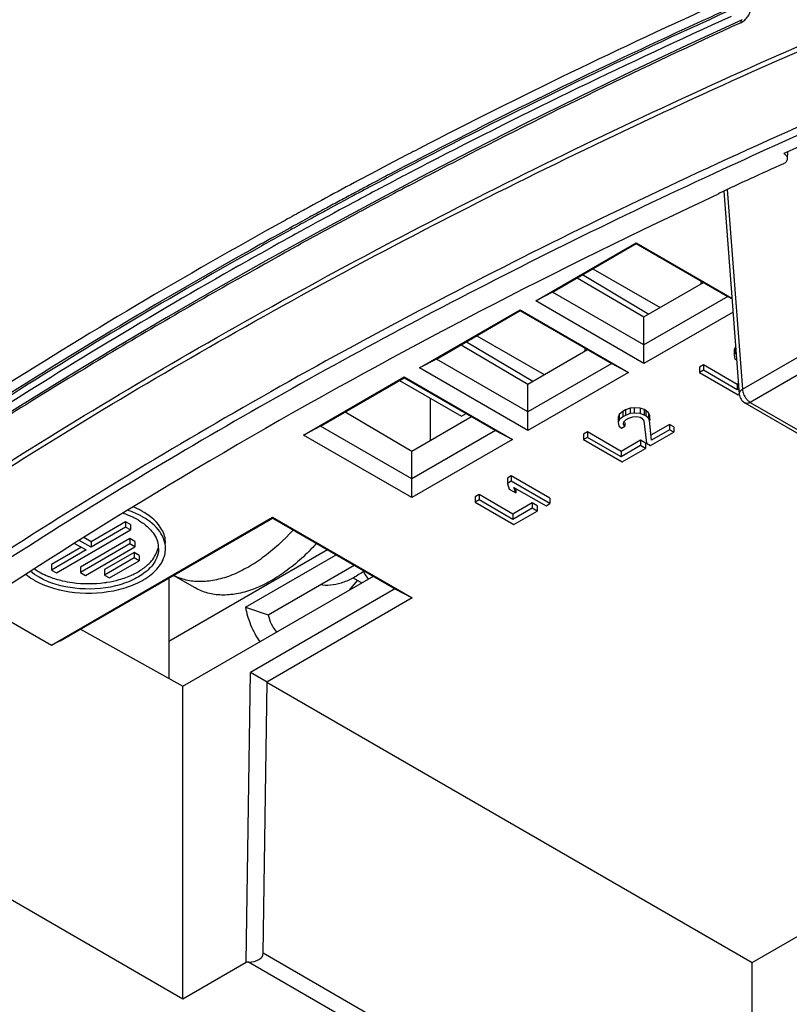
# Model space of a CAD drawing. Header units: millimetres. Extents: x 0 to 841, y 0 to 594.
# Tile 75 of 127: x 692 to 709, y 167 to 190. Entities that reach past the tile are written whole.
import ezdxf

# ---------------------------------------------------------------- set-up
doc = ezdxf.new("R2010")
doc.units = ezdxf.units.MM
doc.header["$LTSCALE"] = 46.255
doc.layers.get('0').update_dxf_attribs({"linetype": 'CONTINUOUS'})
for name, color, linetype in [('CHAMFERS', 7, 'CONTINUOUS'), ('DATUM_AXIS', 7, 'CONTINUOUS'), ('DRAFTS', 7, 'CONTINUOUS'), ('ECAD_132B5706', 7, 'CONTINUOUS'), ('ROUNDS', 7, 'CONTINUOUS')]:
    doc.layers.add(name, color=color, linetype=linetype)

msp = doc.modelspace()

# ---------------------------------------------------------------- linework, layer by layer
at = {"color": 7, "linetype": 'CONTINUOUS'}
for p, q in [((708.044, 181.9941), (708.0226, 181.9383)), ((708.0226, 181.9383), (708.0389, 181.8609)), ((708.0642, 182.011), (708.044, 181.9941)), ((708.0389, 181.8609), (708.0603, 181.8426)), ((707.318, 181.5967), (707.2297, 181.5456)), ((707.2297, 181.5456), (708.1135, 181.0353)), ((708.0891, 181.1515), (707.318, 181.5967)), ((708.1295, 181.1749), (708.0891, 181.1515)), ((708.1135, 181.0353), (708.1389, 181.05)), ((701.0814, 179.997), (701.0814, 180.9557)), ((705.4766, 180.5335), (705.3923, 180.4631)), ((705.5355, 180.5676), (705.4766, 180.5335)), ((705.6427, 180.6077), (705.5355, 180.5676)), ((705.6148, 180.5048), (705.7073, 180.5364)), ((705.7393, 180.62), (705.6427, 180.6077)), ((705.7073, 180.5364), (705.7891, 180.5402)), ((705.8734, 180.6106), (705.7393, 180.62)), ((705.7891, 180.5402), (705.875, 180.5247)), ((705.9634, 180.5757), (705.8734, 180.6106)), ((705.875, 180.5247), (705.9126, 180.5029)), ((706.001, 180.554), (705.9634, 180.5757)), ((706.0615, 180.502), (706.001, 180.554)), ((705.3923, 180.4631), (705.371, 180.4074)), ((705.371, 180.4074), (705.3873, 180.33)), ((705.3873, 180.33), (705.4478, 180.278)), ((705.4478, 180.278), (705.5214, 180.3205)), ((705.4945, 180.3701), (705.5011, 180.4174)), ((705.5214, 180.3205), (705.4945, 180.3701)), ((705.5011, 180.4174), (705.5559, 180.4707)), ((705.5559, 180.4707), (705.6148, 180.5048)), ((705.9126, 180.5029), (705.9584, 180.4425)), ((705.9584, 180.4425), (706.016, 179.9329)), ((706.0884, 180.4525), (706.0615, 180.502)), ((706.1339, 180.001), (706.0884, 180.4525)), ((706.1101, 179.8786), (706.6404, 180.1848)), ((706.5464, 180.2391), (706.1339, 180.001)), ((706.6404, 180.1848), (706.5464, 180.2391)), ((704.6664, 180.0657), (704.578, 180.0147)), ((704.578, 180.0147), (705.4619, 179.5044)), ((705.4374, 179.6206), (704.6664, 180.0657)), ((705.8794, 179.8757), (705.4374, 179.6206)), ((705.9922, 179.8106), (705.8794, 179.8757)), ((706.016, 179.9329), (706.1101, 179.8786)), ((705.4619, 179.5044), (705.9922, 179.8106)), ((702.9281, 179.0621), (702.8397, 179.0111)), ((702.8397, 179.0111), (702.883, 178.8841)), ((703.812, 178.5518), (702.9281, 179.0621)), ((702.883, 178.8841), (703.0334, 178.7972)), ((702.9902, 178.9242), (703.7236, 178.5008)), ((703.0334, 178.7972), (702.9902, 178.9242)), ((702.1915, 178.6369), (702.1031, 178.5858)), ((702.1031, 178.5858), (702.987, 178.0755)), ((702.9626, 178.1917), (702.1915, 178.6369)), ((703.7236, 178.5008), (703.812, 178.5518)), ((703.4045, 178.4469), (702.9626, 178.1917)), ((702.987, 178.0755), (703.5173, 178.3817)), ((703.5173, 178.3817), (703.4045, 178.4469)), ((697.3762, 176.0118), (699.34, 177.1456)), ((695.7074, 176.6285), (695.211, 176.9151)), ((695.4245, 174.3816), (699.776, 176.8939)), ((699.3151, 176.855), (699.5118, 176.7414)), ((696.8566, 176.1893), (697.3762, 176.0118)), ((693.0814, 175.6856), (695.4245, 174.3816)), ((695.4245, 167.2493), (695.4245, 174.3816))]:
    msp.add_line(p, q, dxfattribs=at)
at = {"color": 9, "linetype": 'CONTINUOUS'}
msp.add_line((698.7318, 177.4967), (695.1063, 175.4036), dxfattribs=at)
at = {"color": 3, "linetype": 'CONTINUOUS'}
msp.add_line((696.8566, 176.1893), (698.9265, 177.3844), dxfattribs=at)
msp.add_arc((701.4401, 178.0397), 2.1565, 207.7928, 214.26368, dxfattribs=at)
at = {"color": 7, "linetype": 'CONTINUOUS'}
for points, knots in [([(697.9444, 177.9479), (697.7311, 177.7137), (697.3885, 177.3977), (696.8862, 177.0743), (696.5205, 176.9015), (696.1625, 176.7953), (695.8193, 176.7588), (695.4984, 176.7942), (695.3025, 176.8673), (695.2134, 176.9146)], [0, 0, 0, 0, 0.3045463, 0.4439996, 0.5732822, 0.6921766, 0.8014416, 0.9030063, 1, 1, 1, 1]), ([(698.4747, 177.6417), (698.258, 177.4037), (697.9094, 177.0831), (697.398, 176.7575), (697.0263, 176.5856), (696.663, 176.4828), (696.3155, 176.4525), (695.9919, 176.4967), (695.796, 176.5773), (695.7074, 176.6285)], [0, 0, 0, 0, 0.3054652, 0.4450493, 0.5742146, 0.6927906, 0.8016545, 0.9029321, 1, 1, 1, 1]), ([(699.5492, 177.0022), (699.4677, 176.9432), (699.3041, 176.8402), (699.0494, 176.7319), (698.8028, 176.68), (698.6423, 176.6856), (698.5681, 176.6993)], [0, 0, 0, 0, 0.287024, 0.548639, 0.7850016, 1, 1, 1, 1]), ([(697.3762, 176.0118), (697.3876, 175.9406), (697.4355, 175.7991), (697.5167, 175.6744), (697.566, 175.6179)], [0, 0, 0, 0, 0.4902339, 1, 1, 1, 1])]:
    msp.add_open_spline(points, degree=3, knots=knots, dxfattribs=at)
at = {"color": 3, "linetype": 'CONTINUOUS'}
msp.add_open_spline([(696.8566, 176.1893), (696.8787, 176.0513), (696.962, 175.7732), (697.0998, 175.5187), (697.1829, 175.3967)], degree=3, knots=[0, 0, 0, 0, 0.4864918, 1, 1, 1, 1], dxfattribs=at)
at = {"layer": 'CHAMFERS', "color": 7, "linetype": 'CONTINUOUS'}
for p, q in [((703.4855, 183.1807), (705.7836, 184.5075)), ((703.8699, 183.384), (705.7836, 184.4889)), ((705.7836, 184.5075), (707.9716, 183.2442)), ((705.7836, 184.4889), (707.8741, 183.282)), ((704.5556, 183.7799), (706.0694, 182.8768)), ((703.8699, 183.384), (703.4855, 183.1807)), ((705.9604, 182.1771), (703.8699, 183.384)), ((707.8741, 183.282), (705.9604, 182.1771)), ((707.8741, 183.282), (707.9727, 183.2298)), ((705.9604, 181.7518), (703.4855, 183.1807)), ((700.8339, 181.6498), (703.132, 182.9766)), ((701.2182, 181.8531), (703.132, 182.958)), ((703.132, 182.9766), (705.6068, 181.5477)), ((703.132, 182.958), (705.2225, 181.751)), ((707.9958, 182.927), (705.9604, 181.7518)), ((705.9604, 181.7518), (705.9604, 182.8139)), ((701.904, 182.249), (703.4177, 181.3459)), ((701.2182, 181.8531), (700.8339, 181.6498)), ((703.3088, 180.2209), (700.8339, 181.6498)), ((703.3088, 180.6461), (701.2182, 181.8531)), ((705.2225, 181.751), (703.3088, 180.6461)), ((705.2225, 181.751), (705.6068, 181.5477)), ((698.1822, 180.1188), (700.4803, 181.4456)), ((698.5666, 180.3222), (700.4803, 181.4271)), ((700.4803, 181.4456), (702.9552, 180.0168)), ((700.4803, 181.4271), (702.5708, 180.2201)), ((705.6068, 181.5477), (703.3088, 180.2209)), ((703.3088, 180.2209), (703.3088, 181.283)), ((698.5666, 180.3222), (698.1822, 180.1188)), ((700.6571, 179.1152), (698.5666, 180.3222)), ((700.6571, 178.69), (698.1822, 180.1188)), ((702.5708, 180.2201), (700.6571, 179.1152)), ((702.5708, 180.2201), (702.9552, 180.0168)), ((702.9552, 180.0168), (700.6571, 178.69)), ((700.6571, 178.69), (700.6571, 179.7521)), ((692.4193, 175.3219), (697.4751, 178.2409)), ((692.6176, 175.4178), (697.4751, 178.2223)), ((697.4751, 178.2409), (700.6666, 176.3983)), ((697.4751, 178.2223), (700.282, 176.6018)), ((700.2808, 176.6131), (696.9673, 174.7001)), ((700.282, 176.6018), (700.6666, 176.3983)), ((700.6666, 176.3983), (697.3432, 174.4795)), ((692.6176, 175.4178), (692.4193, 175.3219)), ((696.8714, 168.0846), (696.9673, 174.7001)), ((697.3496, 174.4758), (696.9673, 174.7001)), ((697.3432, 174.4795), (708.4353, 168.0755)), ((695.4245, 167.2493), (696.8714, 168.0846))]:
    msp.add_line(p, q, dxfattribs=at)
at = {"layer": 'DATUM_AXIS', "color": 7, "linetype": 'CONTINUOUS'}
for p, q in [((692.5324, 176.9712), (694.2295, 177.951)), ((694.1164, 178.0163), (693.3244, 177.5591)), ((694.2295, 177.951), (694.1164, 178.0163)), ((692.9492, 177.6451), (693.2113, 177.4938)), ((693.3244, 177.5591), (693.0577, 177.7131)), ((694.2154, 177.6326), (693.084, 176.9794)), ((694.3285, 177.5673), (694.2154, 177.6326)), ((693.2113, 177.4938), (692.4193, 177.0365)), ((693.1971, 176.9141), (694.3285, 177.5673)), ((694.3144, 177.3142), (693.6355, 176.9222)), ((693.7487, 176.8569), (694.4275, 177.2488)), ((694.4275, 177.2488), (694.3144, 177.3142)), ((692.4193, 177.0365), (692.5324, 176.9712)), ((693.084, 176.9794), (693.1971, 176.9141)), ((693.6355, 176.9222), (693.7487, 176.8569))]:
    msp.add_line(p, q, dxfattribs=at)
for centre, radius, start, end in [((693.4214, 176.3891), 2.0423, 68.07159, 72.10642), ((693.4757, 176.5266), 1.8945, 66.64095, 68.04118), ((693.522, 176.6327), 1.7787, 64.00518, 66.65483), ((693.5743, 176.7408), 1.6586, 62.47346, 63.99265), ((693.6265, 176.8402), 1.5463, 60.01837, 62.48487), ((694.3309, 177.5267), 0.5369, 0.03795, 8.59618), ((692.8242, 178.1953), 1.6019, 238.7608, 240.0031), ((692.8527, 178.2446), 1.6589, 240.00364, 241.09837)]:
    msp.add_arc(centre, radius, start, end, dxfattribs=at)
for points, knots in [([(694.5123, 178.245), (694.4858, 178.2603), (694.3728, 178.3213), (694.2535, 178.3704), (694.161, 178.4019)], [0, 0, 0, 0, 0.2390609, 1, 1, 1, 1]), ([(694.3992, 178.1796), (694.5185, 178.1108), (694.7237, 177.9559), (694.8447, 177.7196), (694.8617, 177.607)], [0, 0, 0, 0, 0.5473416, 1, 1, 1, 1]), ([(695.0278, 177.5271), (695.0277, 177.6641), (694.9077, 177.9697), (694.6578, 178.161), (694.5123, 178.245)], [0, 0, 0, 0, 0.4491932, 1, 1, 1, 1]), ([(692.0509, 176.7923), (692.3254, 176.6408), (692.973, 176.4728), (693.7895, 176.5202), (694.3857, 176.7234), (694.7333, 176.9385), (694.9683, 177.2091), (695.0278, 177.4266), (695.0278, 177.5271)], [0, 0, 0, 0, 0.2715708, 0.5626849, 0.696303, 0.8135006, 0.9129257, 1, 1, 1, 1]), ([(694.8678, 177.5271), (694.8678, 177.4348), (694.8125, 177.235), (694.5949, 176.9873), (694.2737, 176.7913), (693.7242, 176.6082), (692.9759, 176.5701), (692.3841, 176.7303), (692.1365, 176.8732)], [0, 0, 0, 0, 0.0871406, 0.186836, 0.3045029, 0.4386377, 0.7300827, 1, 1, 1, 1])]:
    msp.add_open_spline(points, degree=3, knots=knots, dxfattribs=at)
for points in [[(691.8328, 176.9383), (691.8835, 176.897), (691.9375, 176.8595), (691.9934, 176.8256)], [(692.1365, 176.8732), (692.0682, 176.9127), (692.0027, 176.9577), (691.9427, 177.0089)]]:
    msp.add_open_spline(points, degree=3, dxfattribs=at)
at = {"layer": 'DRAFTS', "color": 7, "linetype": 'CONTINUOUS'}
for p, q in [((707.6731, 185.6236), (707.6598, 185.6318)), ((707.6756, 185.6391), (707.6731, 185.6236)), ((704.4359, 183.7108), (705.9604, 182.8139)), ((705.9604, 182.8139), (707.3226, 183.6004)), ((701.7842, 182.1799), (703.3088, 181.283)), ((708.044, 182.1165), (708.0226, 182.0608)), ((708.044, 182.1165), (708.044, 181.9941)), ((703.3088, 181.283), (704.671, 182.0695)), ((708.0226, 182.0608), (708.0226, 181.9383)), ((707.318, 181.7192), (707.2297, 181.6681)), ((707.2297, 181.6681), (707.2297, 181.5456)), ((708.0891, 181.274), (707.318, 181.7192)), ((707.318, 181.7192), (707.318, 181.5967)), ((708.1206, 181.2922), (708.0891, 181.274)), ((708.0891, 181.274), (708.0891, 181.1515)), ((699.1326, 180.6489), (700.6571, 179.7521)), ((700.6571, 179.7521), (702.0193, 180.5385)), ((705.3923, 180.5856), (705.371, 180.5299)), ((705.371, 180.5299), (705.371, 180.4074)), ((705.4766, 180.656), (705.3923, 180.5856)), ((705.3923, 180.5856), (705.3923, 180.4631)), ((705.5355, 180.69), (705.4766, 180.656)), ((705.4766, 180.656), (705.4766, 180.5335)), ((705.6427, 180.7302), (705.5355, 180.69)), ((705.5355, 180.69), (705.5355, 180.5676)), ((705.7393, 180.7425), (705.6427, 180.7302)), ((705.6427, 180.7302), (705.6427, 180.6077)), ((705.8734, 180.7331), (705.7393, 180.7425)), ((705.7393, 180.7425), (705.7393, 180.62)), ((705.9634, 180.6982), (705.8734, 180.7331)), ((705.8734, 180.7331), (705.8734, 180.6106)), ((706.001, 180.6765), (705.9634, 180.6982)), ((705.9634, 180.6982), (705.9634, 180.5757)), ((706.0615, 180.6245), (706.001, 180.6765)), ((706.001, 180.6765), (706.001, 180.554)), ((706.0884, 180.5749), (706.0615, 180.6245)), ((706.0615, 180.6245), (706.0615, 180.502)), ((706.1003, 180.4568), (706.0884, 180.5749)), ((706.0884, 180.5749), (706.0884, 180.4525)), ((705.5214, 180.4074), (705.5214, 180.3205)), ((706.5464, 180.3616), (706.1339, 180.1234)), ((706.6404, 180.3073), (706.5464, 180.3616)), ((706.5464, 180.3616), (706.5464, 180.2391)), ((706.6404, 180.3073), (706.6404, 180.1848)), ((704.6664, 180.1882), (704.578, 180.1372)), ((704.578, 180.1372), (704.578, 180.0147)), ((705.4374, 179.7431), (704.6664, 180.1882)), ((704.6664, 180.1882), (704.6664, 180.0657)), ((705.8794, 179.9982), (705.4374, 179.7431)), ((705.9922, 179.9331), (705.8794, 179.9982)), ((705.8794, 179.9982), (705.8794, 179.8757)), ((705.9922, 179.9331), (705.9922, 179.8106)), ((705.4374, 179.7431), (705.4374, 179.6206)), ((702.9281, 179.1846), (702.8397, 179.1336)), ((703.812, 178.6743), (702.9281, 179.1846)), ((702.9281, 179.1846), (702.9281, 179.0621)), ((702.8397, 179.1336), (702.8397, 179.0111)), ((702.1915, 178.7594), (702.1031, 178.7083)), ((702.9626, 178.3142), (702.1915, 178.7594)), ((702.1915, 178.7594), (702.1915, 178.6369)), ((703.0334, 178.8841), (703.0334, 178.7972)), ((702.1031, 178.7083), (702.1031, 178.5858)), ((703.4045, 178.5693), (702.9626, 178.3142)), ((703.5173, 178.5042), (703.4045, 178.5693)), ((703.4045, 178.5693), (703.4045, 178.4469)), ((703.5173, 178.5042), (703.5173, 178.3817)), ((703.812, 178.6743), (703.812, 178.5518)), ((702.9626, 178.3142), (702.9626, 178.1917)), ((694.1164, 178.1388), (693.3244, 177.6816)), ((694.2295, 178.0735), (694.1164, 178.1388)), ((694.1164, 178.1388), (694.1164, 178.0163)), ((694.2295, 178.0735), (694.2295, 177.951)), ((694.2154, 177.7551), (693.084, 177.1019)), ((693.3244, 177.6816), (693.1593, 177.7769)), ((693.3244, 177.6816), (693.3244, 177.5591)), ((694.3285, 177.6897), (694.2154, 177.7551)), ((694.2154, 177.7551), (694.2154, 177.6326)), ((694.3285, 177.6897), (694.3285, 177.5673)), ((693.1052, 177.555), (692.4193, 177.159)), ((694.3144, 177.4366), (693.6355, 177.0447)), ((694.4275, 177.3713), (694.3144, 177.4366)), ((694.3144, 177.4366), (694.3144, 177.3142)), ((694.4275, 177.3713), (694.4275, 177.2488)), ((692.4193, 177.159), (692.4193, 177.0365)), ((693.084, 177.1019), (693.084, 176.9794)), ((693.6355, 177.0447), (693.6355, 176.9222)), ((695.1063, 176.8547), (695.1063, 174.5587)), ((699.2309, 176.5792), (699.4119, 176.7991)), ((708.4353, 168.0755), (716.712, 172.854))]:
    msp.add_line(p, q, dxfattribs=at)
for centre, radius, start, end in [((693.6813, 176.9278), 1.6623, 60.00306, 61.01539), ((693.707, 176.9724), 1.6108, 58.92503, 60.00239), ((693.8748, 177.9721), 1.1058, 308.40895, 312.7891), ((692.8346, 178.2078), 1.3987, 234.97888, 240.05905), ((693.0509, 178.6256), 1.8697, 246.34363, 247.98375), ((693.0769, 178.6897), 1.9389, 247.98059, 249.14595), ((693.2833, 179.3333), 2.6073, 277.64007, 278.53383), ((693.2866, 179.3111), 2.5849, 278.53426, 279.08517), ((693.314, 179.1585), 2.4299, 279.01529, 285.53259)]:
    msp.add_arc(centre, radius, start, end, dxfattribs=at)
for centre, major_axis, start_param, end_param in [((794.6153, 120.7673), (138.3685, -3.2228), 8.523212, 8.5334269), ((794.5706, 120.7944), (137.9869, -3.2139), 8.5489316, 8.7574152)]:
    msp.add_ellipse(centre, major_axis=major_axis, ratio=0.5922602, start_param=start_param, end_param=end_param, dxfattribs=at)
for points in [[(694.4868, 178.3819), (694.4221, 178.4177), (694.355, 178.4494), (694.2866, 178.4774)], [(695.0278, 177.6489), (695.0278, 177.7024), (695.0203, 177.7563), (695.0062, 177.8079)], [(692.1365, 176.9957), (692.1895, 176.9651), (692.2445, 176.9376), (692.3007, 176.913)], [(693.9647, 176.8174), (694.0682, 176.8463), (694.1701, 176.8826), (694.2676, 176.9277)], [(692.3867, 176.8779), (692.4779, 176.8431), (692.5718, 176.8151), (692.6667, 176.7928)]]:
    msp.add_open_spline(points, degree=3, dxfattribs=at)
for points, knots in [([(695.0062, 177.8079), (694.9919, 177.86), (694.8969, 178.086), (694.7, 178.2546), (694.5384, 178.352)], [0, 0, 0, 0, 0.2225195, 1, 1, 1, 1]), ([(694.626, 177.1606), (694.6553, 177.1878), (694.7567, 177.2928), (694.8316, 177.4271), (694.8547, 177.5309)], [0, 0, 0, 0, 0.2731236, 1, 1, 1, 1]), ([(694.2676, 176.9277), (694.295, 176.9404), (694.3979, 176.9912), (694.4956, 177.053), (694.5618, 177.1056)], [0, 0, 0, 0, 0.262855, 1, 1, 1, 1]), ([(692.6667, 176.7928), (692.7438, 176.7748), (693.0612, 176.717), (693.3889, 176.7168), (693.63, 176.7491)], [0, 0, 0, 0, 0.2455259, 1, 1, 1, 1])]:
    msp.add_open_spline(points, degree=3, knots=knots, dxfattribs=at)
at = {"layer": 'ECAD_132B5706', "color": 7, "linetype": 'CONTINUOUS'}
for p, q in [((704.7921, 183.9165), (706.3311, 183.0279)), ((707.2686, 183.5692), (707.2686, 183.6316)), ((702.1404, 182.3855), (703.6794, 181.497)), ((704.6169, 182.0382), (704.6169, 182.1007)), ((700.3727, 181.3649), (701.7885, 180.5475)), ((701.7885, 180.5475), (701.8961, 180.6096))]:
    msp.add_line(p, q, dxfattribs=at)
at = {"layer": 'ROUNDS', "color": 7, "linetype": 'CONTINUOUS'}
for p, q in [((704.4691, 187.8332), (703.2476, 187.2283)), ((703.2476, 187.2283), (702.038, 186.616)), ((702.038, 186.616), (700.8406, 185.9964)), ((709.1547, 186.5431), (709.1692, 186.5343)), ((709.2423, 186.4257), (709.2474, 186.5847)), ((700.8406, 185.9964), (699.6555, 185.3696)), ((707.7851, 185.6898), (708.1391, 181.0498)), ((699.6555, 185.3696), (698.4828, 184.7356)), ((698.4828, 184.7356), (697.3227, 184.0945)), ((708.2633, 180.8523), (711.5662, 178.9454)), ((691.5017, 175.8517), (692.4193, 175.3219)), ((697.2598, 168.2866), (697.3496, 174.4758)), ((690.8112, 169.9128), (695.4245, 167.2493)), ((696.9215, 168.0846), (696.8714, 168.0846)), ((708.4353, 161.891), (708.4353, 168.0755))]:
    msp.add_line(p, q, dxfattribs=at)
at = {"layer": 'ROUNDS', "color": 9, "linetype": 'CONTINUOUS'}
for p, q in [((700.6876, 186.5888), (700.6425, 186.5653)), ((700.6943, 186.5922), (700.6876, 186.5888)), ((700.7135, 186.6022), (700.6943, 186.5922)), ((700.8285, 186.6618), (700.7135, 186.6022)), ((700.7386, 186.3814), (700.6801, 186.351)), ((700.8023, 186.3651), (700.7012, 186.3125)), ((700.7825, 186.4042), (700.7386, 186.3814)), ((700.7886, 186.4074), (700.7825, 186.4042)), ((700.8084, 186.4177), (700.7886, 186.4074)), ((700.8078, 186.3679), (700.8023, 186.3651)), ((700.8855, 186.4083), (700.8078, 186.3679)), ((700.8661, 186.4476), (700.8084, 186.4177)), ((700.9234, 186.4773), (700.8661, 186.4476)), ((700.9432, 186.4382), (700.8855, 186.4083)), ((709.1697, 186.5498), (709.1692, 186.5343)), ((700.0066, 186.2325), (699.7278, 186.0852)), ((700.0536, 186.2572), (700.0066, 186.2325)), ((700.0648, 186.2632), (700.0536, 186.2572)), ((700.3797, 186.1942), (700.2484, 186.1253)), ((700.4003, 186.1553), (700.2691, 186.0864)), ((700.499, 186.2565), (700.3797, 186.1942)), ((700.4376, 186.1748), (700.4003, 186.1553)), ((700.5208, 186.2184), (700.4376, 186.1748)), ((700.6801, 186.351), (700.499, 186.2565)), ((700.7012, 186.3125), (700.5208, 186.2184)), ((700.7648, 186.1896), (700.5843, 186.0955)), ((700.8714, 186.2451), (700.7648, 186.1896)), ((700.9491, 186.2855), (700.8714, 186.2451)), ((701.0067, 186.3153), (700.9491, 186.2855)), ((707.7568, 186.1806), (707.7535, 186.1791)), ((700.0022, 185.9956), (699.8244, 185.9016)), ((700.0221, 185.9563), (699.8447, 185.8625)), ((700.0604, 186.0263), (700.0022, 185.9956)), ((700.0807, 185.9873), (700.0221, 185.9563)), ((700.1032, 186.0489), (700.0604, 186.0263)), ((700.1712, 186.0349), (700.0807, 185.9873)), ((700.1502, 186.0736), (700.1032, 186.0489)), ((700.3339, 185.9642), (700.1455, 185.8651)), ((700.2484, 186.1253), (700.1502, 186.0736)), ((700.2691, 186.0864), (700.1712, 186.0349)), ((700.4651, 186.0331), (700.3339, 185.9642)), ((700.5019, 186.0524), (700.4651, 186.0331)), ((700.5843, 186.0955), (700.5019, 186.0524)), ((700.7023, 185.8716), (700.8264, 185.9366)), ((700.8264, 185.9366), (700.8813, 185.9653)), ((699.8447, 185.8625), (699.8191, 185.8489)), ((699.9095, 185.7403), (699.8839, 185.7267)), ((700.0868, 185.8341), (699.9095, 185.7403)), ((700.1455, 185.8651), (700.0868, 185.8341)), ((700.5831, 185.809), (700.7023, 185.8716)), ((707.8636, 185.7261), (708.2117, 181.1637)), ((699.1203, 185.4757), (698.9998, 185.4108)), ((699.2387, 185.5393), (699.1203, 185.4757)), ((699.3156, 185.5806), (699.2387, 185.5393)), ((700.0027, 185.5025), (700.0884, 185.548)), ((700.0884, 185.548), (700.2053, 185.6099)), ((698.2142, 185.2708), (698.1699, 185.2466)), ((698.8055, 185.3059), (698.6854, 185.2408)), ((698.9403, 185.3787), (698.8055, 185.3059)), ((699.0063, 185.2572), (698.8716, 185.1843)), ((698.9998, 185.4108), (698.9403, 185.3787)), ((699.0658, 185.2893), (699.0063, 185.2572)), ((699.1863, 185.3542), (699.0658, 185.2893)), ((699.3038, 185.4173), (699.1863, 185.3542)), ((699.3222, 185.4272), (699.3038, 185.4173)), ((699.3804, 185.4584), (699.3222, 185.4272)), ((698.6921, 185.087), (698.5577, 185.0139)), ((698.7514, 185.1192), (698.6921, 185.087)), ((698.8716, 185.1843), (698.7514, 185.1192)), ((698.9924, 184.961), (699.1271, 185.0337)), ((699.1271, 185.0337), (699.3069, 185.1306)), ((699.3069, 185.1306), (699.4419, 185.2032)), ((697.8667, 184.8434), (697.59, 184.6904)), ((697.8891, 184.805), (697.6107, 184.651)), ((697.9024, 184.8631), (697.8667, 184.8434)), ((697.9237, 184.8241), (697.8891, 184.805)), ((698.6789, 184.7908), (698.8132, 184.8638)), ((698.8132, 184.8638), (698.9924, 184.961)), ((697.7965, 184.5958), (697.678, 184.5301)), ((697.9306, 184.67), (697.7965, 184.5958)), ((697.991, 184.7032), (697.9306, 184.67)), ((698.1186, 184.7735), (697.991, 184.7032)), ((697.1652, 184.4026), (696.9901, 184.3043)), ((697.4841, 184.4223), (697.2325, 184.2817)), ((697.6178, 184.4967), (697.4841, 184.4223)), ((697.678, 184.5301), (697.6178, 184.4967)), ((697.8003, 184.3087), (697.9191, 184.3743)), ((697.9191, 184.3743), (698.0532, 184.4483)), ((698.0532, 184.4483), (698.1132, 184.4813)), ((696.8797, 184.2422), (696.6747, 184.1264)), ((696.9465, 184.1211), (696.7432, 184.0063)), ((696.9901, 184.3043), (696.8797, 184.2422)), ((696.995, 184.1484), (696.9465, 184.1211)), ((697.0574, 184.1835), (696.995, 184.1484)), ((697.1726, 184.2482), (697.0574, 184.1835)), ((697.2325, 184.2817), (697.1726, 184.2482)), ((697.355, 184.0612), (697.6068, 184.2014)), ((697.6068, 184.2014), (697.7405, 184.2756)), ((697.7405, 184.2756), (697.8003, 184.3087)), ((696.6822, 183.9717), (696.5489, 183.8961)), ((696.7432, 184.0063), (696.6822, 183.9717)), ((696.8666, 183.7874), (697.1177, 183.9285)), ((697.1177, 183.9285), (697.2914, 184.0257)), ((697.2914, 184.0257), (697.2954, 184.028)), ((697.2954, 184.028), (697.355, 184.0612)), ((696.6726, 183.678), (696.806, 183.7533)), ((696.806, 183.7533), (696.8666, 183.7874)), ((708.2117, 181.1637), (712.3562, 183.5565)), ((712.7871, 183.4043), (708.3883, 180.8647)), ((708.3883, 180.8647), (711.6883, 178.9594)), ((708.3699, 161.8722), (697.2598, 168.2866)), ((708.0694, 161.6484), (696.9215, 168.0846))]:
    msp.add_line(p, q, dxfattribs=at)
at = {"layer": 'ROUNDS', "color": 7, "linetype": 'CONTINUOUS'}
for points in [[(708.2011, 189.6014), (706.9475, 189.0205), (705.7025, 188.4306), (704.4691, 187.8332)], [(697.3227, 184.0945), (696.1754, 183.4465), (695.0409, 182.7915), (693.9195, 182.1297), (692.8114, 181.4612), (691.7165, 180.786), (690.6352, 180.1043), (689.5675, 179.4161), (688.5135, 178.7215), (687.4735, 178.0207), (686.4475, 177.3136), (685.4358, 176.6005), (684.4408, 175.8831)]]:
    msp.add_lwpolyline(points, dxfattribs=at)
at = {"layer": 'ROUNDS', "color": 9, "linetype": 'CONTINUOUS'}
for centre, radius, start, end in [((766.543, 59.6207), 143.0309, 114.266144, 117.351112), ((766.5783, 59.6057), 142.8092, 114.262927, 117.361322), ((768.5192, 55.311), 147.5647, 114.276616, 114.51342), ((766.3221, 60.0749), 142.3185, 114.504363, 117.356361), ((766.5928, 59.5781), 142.702, 114.262745, 117.361406), ((773.2861, 47.253), 156.4725, 114.591393, 117.280343), ((770.8466, 49.1355), 150.8698, 113.591566, 114.719335), ((763.0252, 66.591), 135.2236, 117.472915, 117.749155), ((770.3469, 53.0065), 150.0117, 117.289814, 117.58524), ((761.927, 68.6676), 132.8745, 117.911347, 118.65251), ((762.3016, 67.9624), 133.4656, 117.912001, 118.170143), ((762.2913, 68.0322), 133.355, 117.934728, 118.179865), ((762.3092, 67.998), 133.2553, 117.934626, 118.179946), ((769.5584, 54.5118), 148.3124, 117.714635, 117.879598), ((761.9281, 68.6609), 132.6735, 118.170346, 118.324625), ((768.8732, 55.8029), 146.8507, 117.96832, 118.216335), ((760.9838, 70.4025), 130.8998, 118.676403, 118.877843), ((761.3748, 69.6846), 131.5098, 118.479447, 118.653497), ((761.3762, 69.7316), 131.4249, 118.490219, 118.664381), ((761.6591, 69.1603), 132.1063, 118.32468, 118.479399), ((761.0487, 70.2817), 130.8295, 118.653554, 118.859343), ((761.0492, 70.3301), 130.7429, 118.664438, 118.86985), ((767.5239, 58.2974), 144.0147, 118.557589, 118.814143), ((761.195, 70.0623), 130.9095, 118.586031, 118.805146), ((760.3345, 71.5734), 129.3534, 119.01654, 119.332478), ((760.4013, 71.5021), 129.4037, 119.027551, 119.253394), ((763.5243, 65.3641), 135.8945, 119.468044, 121.181628), ((759.2729, 72.3357), 127.7289, 121.1692, 123.185485), ((708.6295, 181.208), 0.4228, 201.61585, 219.00513), ((708.5998, 181.1844), 0.3849, 219.05306, 223.91464)]:
    msp.add_arc(centre, radius, start, end, dxfattribs=at)
at = {"layer": 'ROUNDS', "color": 7, "linetype": 'CONTINUOUS'}
for centre, major_axis, ratio, start_param, end_param in [((794.6152, 120.7673), (138.0685, -3.2158), 0.5922602, 8.5352042, 8.5489929), ((696.9061, 168.2977), (0.3536, -0.0144), 0.6010019, -1.5026462, 0.0157902)]:
    msp.add_ellipse(centre, major_axis=major_axis, ratio=ratio, start_param=start_param, end_param=end_param, dxfattribs=at)
at = {"layer": 'ROUNDS', "color": 9, "linetype": 'CONTINUOUS'}
for points, knots in [([(708.171, 189.5331), (708.2039, 189.5482), (708.2669, 189.5915), (708.3418, 189.6781), (708.3932, 189.7786), (708.4078, 189.8516), (708.4078, 189.8861)], [0, 0, 0, 0, 0.2445807, 0.5075994, 0.7664783, 1, 1, 1, 1]), ([(708.2011, 189.6014), (708.1963, 189.5992), (708.187, 189.5921), (708.1775, 189.5763), (708.172, 189.5561), (708.171, 189.5411), (708.171, 189.5331)], [0, 0, 0, 0, 0.2033147, 0.4300677, 0.6943396, 1, 1, 1, 1]), ([(683.3445, 173.8932), (685.2585, 175.3477), (689.2555, 178.174), (695.6093, 182.0919), (702.397, 185.7446), (707.1231, 187.9603), (709.5486, 189.0221)], [0, 0, 0, 0, 0.2378242, 0.4838987, 0.738054, 1, 1, 1, 1]), ([(683.3785, 173.793), (685.2919, 175.247), (689.2876, 178.0724), (695.6394, 181.989), (702.4249, 185.6406), (707.1494, 187.8555), (709.5741, 188.917)], [0, 0, 0, 0, 0.2378245, 0.4838992, 0.7380543, 1, 1, 1, 1]), ([(710.3619, 187.5367), (707.9353, 186.4769), (703.2078, 184.2646), (696.4201, 180.6141), (690.0698, 176.6963), (686.0771, 173.8682), (684.1661, 172.4125)], [0, 0, 0, 0, 0.2620395, 0.5162287, 0.7622727, 1, 1, 1, 1]), ([(707.7535, 186.1791), (705.5951, 185.1852), (701.3846, 183.1222), (695.3248, 179.7562), (689.6293, 176.173), (686.0321, 173.6074), (684.3034, 172.2906)], [0, 0, 0, 0, 0.2610733, 0.5148964, 0.7612476, 1, 1, 1, 1]), ([(697.7665, 185.0251), (695.4712, 183.7592), (691.0318, 181.1335), (686.7728, 178.2228), (684.7341, 176.7199)], [0, 0, 0, 0, 0.5085851, 1, 1, 1, 1]), ([(696.9673, 184.3427), (694.8386, 183.1466), (690.7147, 180.6725), (686.7502, 177.9494), (684.8472, 176.5465)], [0, 0, 0, 0, 0.5080568, 1, 1, 1, 1]), ([(696.6747, 184.1264), (694.6069, 182.9563), (690.5985, 180.5386), (686.7419, 177.8843), (684.8888, 176.5181)], [0, 0, 0, 0, 0.5078615, 1, 1, 1, 1]), ([(696.5489, 183.8961), (694.5177, 182.742), (690.5787, 180.3588), (686.7872, 177.7465), (684.9642, 176.4025)], [0, 0, 0, 0, 0.507746, 1, 1, 1, 1]), ([(708.139, 181.0498), (708.1383, 181.06), (708.1433, 181.1072), (708.1812, 181.1442), (708.2117, 181.1637)], [0, 0, 0, 0, 0.2198096, 1, 1, 1, 1]), ([(708.3883, 180.8647), (708.3774, 180.8584), (708.3393, 180.8398), (708.2895, 180.8372), (708.2633, 180.8523)], [0, 0, 0, 0, 0.2940599, 1, 1, 1, 1])]:
    msp.add_open_spline(points, degree=3, knots=knots, dxfattribs=at)
at = {"layer": 'ROUNDS', "color": 7, "linetype": 'CONTINUOUS'}
for points, knots in [([(709.147, 186.3136), (709.1608, 186.3198), (709.1859, 186.3337), (709.2165, 186.3607), (709.2367, 186.3917), (709.2419, 186.4147), (709.2423, 186.4257)], [0, 0, 0, 0, 0.2928149, 0.5536792, 0.7857569, 1, 1, 1, 1]), ([(709.2423, 186.4257), (709.2426, 186.4357), (709.2396, 186.4566), (709.2248, 186.486), (709.2008, 186.5127), (709.1805, 186.5275), (709.1692, 186.5343)], [0, 0, 0, 0, 0.218991, 0.4526519, 0.711518, 1, 1, 1, 1])]:
    msp.add_open_spline(points, degree=3, knots=knots, dxfattribs=at)
for points in [[(708.1391, 181.0498), (708.1422, 181.0091), (708.156, 180.9681), (708.178, 180.9337)], [(708.178, 180.9337), (708.1992, 180.9006), (708.2292, 180.8719), (708.2633, 180.8523)]]:
    msp.add_open_spline(points, degree=3, dxfattribs=at)
at = {"layer": 'ROUNDS', "color": 9, "linetype": 'CONTINUOUS'}
for points in [[(708.2117, 181.1637), (708.2128, 181.1257), (708.2224, 181.0876), (708.2364, 181.0523)], [(708.3225, 180.9174), (708.342, 180.8972), (708.364, 180.8787), (708.3883, 180.8647)]]:
    msp.add_open_spline(points, degree=3, dxfattribs=at)

doc.saveas('drawing.dxf')
